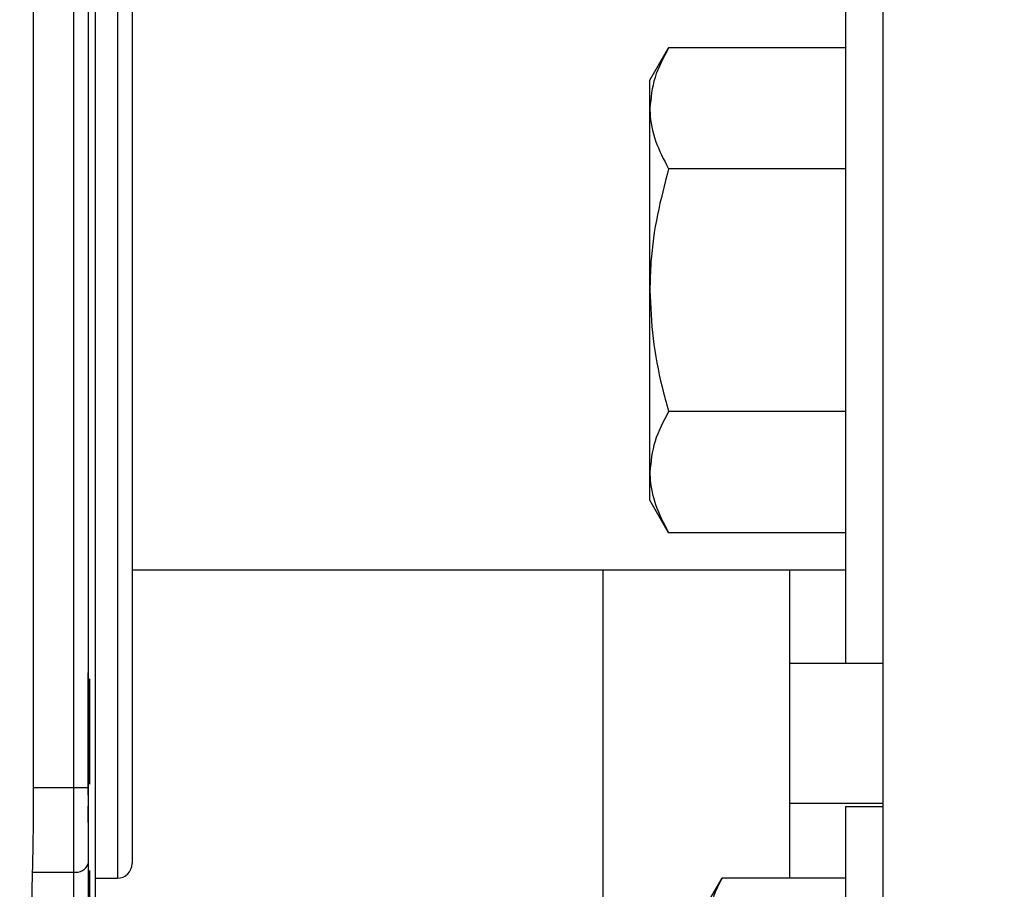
# Model space of a CAD drawing. Header units: inches. Extents: x 144.9 to 238.4, y 214.8 to 247.7.
# Tile 114 of 256: x 152.904 to 153.069, y 244.574 to 244.719. Entities that reach past the tile are written whole.
import ezdxf

# ---------------------------------------------------------------- set-up
doc = ezdxf.new("R2010")
doc.units = ezdxf.units.IN
doc.header["$LTSCALE"] = 0.25
doc.header["$MEASUREMENT"] = 0
doc.layers.add('ANNOTATIONS', color=1, linetype='Continuous')
doc.layers.add('MOTOR LH', color=7, linetype='Continuous')
doc.styles.add('ARIAL', font='arial.ttf', dxfattribs={"height": 0.09375})
doc.dimstyles.new('STANDARD$0', dxfattribs={"dimtxt": 0.09375, "dimasz": 0.09375, "dimexe": 0.03125, "dimexo": 0.046875, "dimgap": 0.09, "dimtad": 0, "dimtih": 1, "dimtoh": 1, "dimdec": 4, "dimzin": 0, "dimdsep": 46, "dimtxsty": 'ARIAL', "dimcen": 0.09, "dimadec": 0, "dimazin": 0, "dimtfac": 1, "dimtdec": 4, "dimtofl": 0, "dimtmove": 0, "dimatfit": 1, "dimfxl": 1, "dimtolj": 1, "dimtzin": 0, "dimarcsym": 0})

# ---------------------------------------------------------------- blocks, each defined once
blk = doc.blocks.new('*D64')
at = {"layer": 'ANNOTATIONS', "color": 0, "lineweight": -2, "transparency": 16777216}
for p, q in [((152.282684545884, 244.7210665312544), (152.282684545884, 245.6873671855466)), ((153.423309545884, 243.5376739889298), (153.423309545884, 245.6873671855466)), ((152.376434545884, 245.6561171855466), (152.5678870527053, 245.6561171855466)), ((153.329559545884, 245.6561171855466), (153.1381070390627, 245.6561171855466))]:
    blk.add_line(p, q, dxfattribs=at)
at = {"layer": 'ANNOTATIONS', "color": 0, "transparency": 16777216}
for points in [[(152.376434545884, 245.6717421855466), (152.376434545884, 245.6404921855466), (152.282684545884, 245.6561171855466)], [(153.329559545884, 245.6717421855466), (153.329559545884, 245.6404921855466), (153.423309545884, 245.6561171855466)]]:
    blk.add_solid(points, dxfattribs=at)
at = {"layer": 'defpoints', "color": 0, "transparency": 16777216}
for p in [(152.282684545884, 245.6561171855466), (152.282684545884, 244.6741915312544), (153.423309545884, 243.4907989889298)]:
    blk.add_point(p, dxfattribs=at)
at = {"layer": 'ANNOTATIONS', "color": 0, "transparency": 16777216, "insert": (152.852997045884, 245.6561171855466), "char_height": 0.09375, "attachment_point": 5, "style": 'ARIAL'}
blk.add_mtext('\\A1;18 5/8"', dxfattribs=at)
blk = doc.blocks.new('*D66')
at = {"layer": 'ANNOTATIONS', "color": 0, "lineweight": -2, "transparency": 16777216}
for p, q in [((151.9943491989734, 244.7850832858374), (151.9943491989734, 246.0537298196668)), ((153.423309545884, 243.5376739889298), (153.423309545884, 246.0537298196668)), ((152.0880991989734, 246.0224798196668), (152.5044876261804, 246.0224798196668)), ((153.329559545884, 246.0224798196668), (152.913171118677, 246.0224798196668))]:
    blk.add_line(p, q, dxfattribs=at)
at = {"layer": 'ANNOTATIONS', "color": 0, "transparency": 16777216}
for points in [[(152.0880991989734, 246.0381048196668), (152.0880991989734, 246.0068548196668), (151.9943491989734, 246.0224798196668)], [(153.329559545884, 246.0381048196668), (153.329559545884, 246.0068548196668), (153.423309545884, 246.0224798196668)]]:
    blk.add_solid(points, dxfattribs=at)
at = {"layer": 'defpoints', "color": 0, "transparency": 16777216}
for p in [(153.423309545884, 246.0224798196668), (151.9943491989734, 244.7382082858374), (153.423309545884, 243.4907989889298)]:
    blk.add_point(p, dxfattribs=at)
at = {"layer": 'ANNOTATIONS', "color": 0, "transparency": 16777216, "insert": (152.7088293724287, 246.0224798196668), "char_height": 0.09375, "attachment_point": 5, "style": 'ARIAL'}
blk.add_mtext('\\A1;24""', dxfattribs=at)

msp = doc.modelspace()

# ---------------------------------------------------------------- linework, layer by layer
at = {"layer": 'MOTOR LH'}
for p, q in [((153.0483095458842, 245.2991915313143), (153.0483095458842, 244.0491915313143)), ((152.9128211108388, 244.9719277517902), (152.9128211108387, 244.3821679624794)), ((152.9164628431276, 244.8085419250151), (152.9164628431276, 244.5398411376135)), ((152.9201537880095, 244.7726165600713), (152.9201537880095, 244.5757663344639)), ((152.9061266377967, 244.5909065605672), (152.9061266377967, 244.7574765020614)), ((152.9152817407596, 244.7574765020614), (152.9152817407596, 244.5909065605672)), ((153.0420595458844, 244.7366915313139), (153.0420595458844, 244.6116915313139)), ((153.0093095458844, 244.7093477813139), (153.0124495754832, 244.7147864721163)), ((153.0420595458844, 244.7147864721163), (153.0124495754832, 244.7147864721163)), ((153.0093095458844, 244.6390352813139), (153.0093095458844, 244.7093477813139)), ((153.0420595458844, 244.6944890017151), (153.0124495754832, 244.6944890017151)), ((153.0420595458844, 244.6538940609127), (153.0124495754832, 244.6538940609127)), ((153.0124495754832, 244.6335965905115), (153.0093095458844, 244.6390352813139)), ((153.0420595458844, 244.6335965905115), (153.0124495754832, 244.6335965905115)), ((152.9226144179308, 244.6273790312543), (153.0420595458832, 244.6273790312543)), ((153.0014345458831, 244.6273790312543), (153.0014345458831, 244.2210665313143)), ((153.0326845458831, 244.6273790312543), (153.0326845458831, 244.5757665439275)), ((153.0483095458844, 244.6116915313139), (153.0326845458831, 244.6116915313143)), ((152.9154785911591, 244.6091296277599), (152.9154785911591, 244.591509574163)), ((152.9152817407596, 244.5909065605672), (152.9061266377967, 244.5909065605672)), ((152.9152817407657, 244.5851084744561), (152.9152817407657, 244.5878043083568)), ((153.0483095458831, 244.5882540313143), (153.0326845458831, 244.5882540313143)), ((153.0420595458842, 244.5877657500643), (153.0483095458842, 244.5877657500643)), ((153.0420595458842, 244.5877657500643), (153.0420595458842, 244.5096407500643)), ((152.9152817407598, 244.5782043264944), (152.91528174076, 244.5596240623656)), ((152.9055169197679, 244.5582127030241), (152.9059712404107, 244.5767929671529)), ((152.9059712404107, 244.576792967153), (152.9128211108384, 244.576792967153)), ((152.9154785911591, 244.5770607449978), (152.9154785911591, 244.5602363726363)), ((152.9164628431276, 244.5757663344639), (152.9201537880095, 244.5757663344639)), ((153.0193095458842, 244.5721407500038), (153.0214028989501, 244.5757665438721)), ((153.0420595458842, 244.5757665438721), (153.0214028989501, 244.5757665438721))]:
    msp.add_line(p, q, dxfattribs=at)
for centre, radius, start, end in [((152.9132338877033, 244.5789239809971), 0.002170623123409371, 259.0375778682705, 340.6375550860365), ((152.9201537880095, 244.5782269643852), 0.002460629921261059, 270, 7.016709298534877e-15)]:
    msp.add_arc(centre, radius, start, end, dxfattribs=at)
for points, knots in [([(152.9226144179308, 244.7701560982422), (152.9226144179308, 244.7700184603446), (152.9226144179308, 244.7697389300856), (152.9226144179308, 244.7674351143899), (152.9226144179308, 244.7639475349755), (152.9226144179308, 244.7595467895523), (152.9226144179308, 244.7546149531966), (152.9226144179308, 244.7488117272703), (152.9226144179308, 244.7421686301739), (152.9226144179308, 244.7348076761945), (152.9226144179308, 244.7268528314), (152.9226144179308, 244.7184113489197), (152.9226144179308, 244.7087543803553), (152.9226144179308, 244.6978921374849), (152.9226144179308, 244.6860157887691), (152.9226144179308, 244.6741919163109), (152.9226144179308, 244.6623680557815), (152.9226144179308, 244.6504916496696), (152.9226144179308, 244.6396294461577), (152.9226144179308, 244.6299721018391), (152.9226144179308, 244.6215309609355), (152.9226144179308, 244.6135757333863), (152.9226144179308, 244.6062150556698), (152.9226144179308, 244.5995716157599), (152.9226144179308, 244.59376858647), (152.9226144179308, 244.5888364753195), (152.9226144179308, 244.5844358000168), (152.9226144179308, 244.5809481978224), (152.9226144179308, 244.5786440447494), (152.9226144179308, 244.5783645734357), (152.9226144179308, 244.5782269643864)], [0, 0, 0, 0, 0.03881583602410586, 0.07883149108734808, 0.1199756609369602, 0.1521373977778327, 0.1843034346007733, 0.2171495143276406, 0.2499999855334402, 0.2828460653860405, 0.3156965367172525, 0.3478582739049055, 0.3800243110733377, 0.4211646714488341, 0.4611831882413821, 0.4999999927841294, 0.538812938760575, 0.5788315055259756, 0.6199756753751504, 0.6521374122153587, 0.6843034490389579, 0.7171495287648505, 0.7499999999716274, 0.7828460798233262, 0.8156965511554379, 0.8478582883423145, 0.880024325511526, 0.9211646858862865, 0.9611822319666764, 0.9999999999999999, 0.9999999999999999, 0.9999999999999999, 0.9999999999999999]), ([(153.0124495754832, 244.7147864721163), (153.011571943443, 244.7131382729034), (153.0098005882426, 244.7098116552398), (153.0094742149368, 244.7063727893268), (153.0093095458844, 244.7046377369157)], [0, 0, 0, 0, 0.4954579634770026, 1, 1, 1, 1]), ([(153.0093095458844, 244.7046377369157), (153.0093132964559, 244.7043971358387), (153.0093416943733, 244.7025753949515), (153.0100275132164, 244.699140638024), (153.0116373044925, 244.6960489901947), (153.0124495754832, 244.6944890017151)], [0, 0, 0, 0, 0.07010265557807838, 0.5307909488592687, 1, 1, 1, 1]), ([(153.0124495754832, 244.6944890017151), (153.0117762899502, 244.6919436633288), (153.0104232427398, 244.6868285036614), (153.0094489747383, 244.6800039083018), (153.0093473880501, 244.6757690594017), (153.0093095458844, 244.6741915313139)], [0, 0, 0, 0, 0.3832911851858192, 0.7702691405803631, 1, 1, 1, 1]), ([(153.0093095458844, 244.6741915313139), (153.0094166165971, 244.6714928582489), (153.0096323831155, 244.6660545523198), (153.0109684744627, 244.6592923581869), (153.0120712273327, 244.6552730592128), (153.0124495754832, 244.6538940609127)], [0, 0, 0, 0, 0.3928665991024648, 0.7916960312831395, 1, 1, 1, 1]), ([(153.0124495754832, 244.6538940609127), (153.011571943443, 244.6522458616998), (153.0098005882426, 244.6489192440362), (153.0094742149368, 244.6454803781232), (153.0093095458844, 244.6437453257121)], [0, 0, 0, 0, 0.4954579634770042, 1, 1, 1, 1]), ([(153.0093095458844, 244.6437453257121), (153.0093132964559, 244.6435047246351), (153.0093416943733, 244.6416829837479), (153.0100275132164, 244.6382482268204), (153.0116373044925, 244.6351565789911), (153.0124495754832, 244.6335965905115)], [0, 0, 0, 0, 0.07010265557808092, 0.5307909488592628, 1, 1, 1, 1]), ([(152.9152817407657, 244.589667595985), (152.9152817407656, 244.592092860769), (152.9152817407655, 244.5985314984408), (152.9152817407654, 244.605685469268), (152.9152817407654, 244.6101447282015)], [0, 0, 0, 0, 0.3766735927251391, 1, 1, 1, 1]), ([(152.9059712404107, 244.5767929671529), (152.9060161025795, 244.5789738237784), (152.9061058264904, 244.5833355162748), (152.9061197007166, 244.5883828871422), (152.9061266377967, 244.5909065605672)], [0, 0, 0, 0, 0.5000023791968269, 1, 1, 1, 1]), ([(153.0214028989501, 244.5757665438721), (153.0208178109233, 244.5746677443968), (153.0196369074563, 244.5724499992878), (153.0194193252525, 244.5701574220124), (153.0193095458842, 244.569000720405)], [0, 0, 0, 0, 0.495457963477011, 1, 1, 1, 1])]:
    msp.add_open_spline(points, degree=3, knots=knots, dxfattribs=at)
msp.add_open_spline([(152.9152817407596, 244.5909065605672), (152.9152817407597, 244.5886354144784), (152.9152817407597, 244.5840931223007), (152.9152817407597, 244.5801672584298), (152.9152817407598, 244.5782043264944)], degree=3, dxfattribs=at)

# ---------------------------------------------------------------- dimensions: what is measured, and where the dimension line sits
at = {"layer": 'ANNOTATIONS'}
for base, p1, p2, text, picture, middle in [((153.423309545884, 246.0224798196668), (151.9943491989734, 244.7382082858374), (153.423309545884, 243.4907989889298), '24""', '*D66', (152.7088293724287, 246.0224798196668)), ((152.282684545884, 245.6561171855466), (153.423309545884, 243.4907989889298), (152.282684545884, 244.6741915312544), '18 5/8"', '*D64', (152.852997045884, 245.6561171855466))]:
    dim = msp.add_linear_dim(base=base, p1=p1, p2=p2, text=text, dimstyle='STANDARD$0', dxfattribs=at)
    dim.commit()
    dim.dimension.update_dxf_attribs({"geometry": picture, "text_midpoint": middle, "dimtype": 160})

doc.saveas('drawing.dxf')
